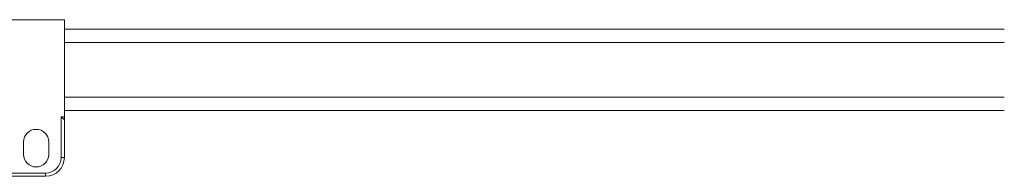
# Model space of a CAD drawing. Header units: millimetres. Extents: x -445 to 1926, y -59 to 420.
# Tile 7 of 44: x -70 to 87, y -56 to -31. Entities that reach past the tile are written whole.
import ezdxf

# ---------------------------------------------------------------- set-up
doc = ezdxf.new("R2010")
doc.units = ezdxf.units.MM
doc.linetypes.add('SLD-Solid', pattern=[0])

msp = doc.modelspace()

# ---------------------------------------------------------------- linework, layer by layer
at = {"color": 7, "linetype": 'SLD-Solid', "lineweight": 18}
for p, q in [((-63.19, -31.11), (-71.5, -31.11)), ((-63.19, -46.61), (-63.19, -31.11)), ((86.81, -32.61), (-63.19, -32.61)), ((86.81, -34.73), (-63.19, -34.73)), ((86.81, -43.48), (-63.19, -43.48)), ((-63.19, -46.61), (-63.69, -46.61)), ((-63.69, -53.11), (-63.69, -46.61)), ((-63.19, -47.11), (-63.69, -46.61)), ((-63.19, -45.61), (86.81, -45.61)), ((-63.19, -47.11), (-63.19, -46.61)), ((-63.19, -53.11), (-63.19, -47.11)), ((-69.69, -52.61), (-69.69, -50.61)), ((-65.69, -50.61), (-65.69, -52.61)), ((-63.69, -53.11), (-63.19, -53.11)), ((-79.24, -55.61), (-66.19, -55.61)), ((-79.24, -56.11), (-66.19, -56.11)), ((-66.19, -55.61), (-66.19, -56.11))]:
    msp.add_line(p, q, dxfattribs=at)
for centre, radius, start, end in [((-67.69, -50.61), 2, 0, 180), ((-67.69, -52.61), 2, 180, 0), ((-66.19, -53.11), 2.5, 270, 0), ((-66.19, -53.11), 3, 270, 0)]:
    msp.add_arc(centre, radius, start, end, dxfattribs=at)

doc.saveas('drawing.dxf')
